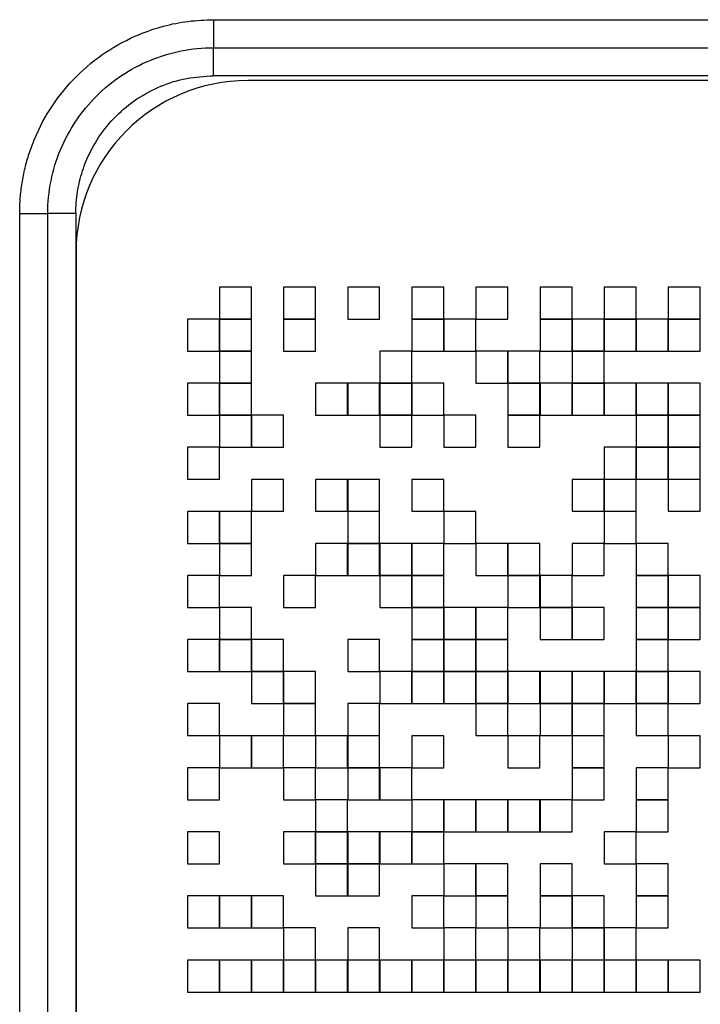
# Model space of a CAD drawing. Header units: millimetres. Extents: x 10 to 272, y 8 to 208.
# Tile 18 of 75: x 84.76 to 87.73, y 49.72 to 54.02. Entities that reach past the tile are written whole.
import ezdxf

# ---------------------------------------------------------------- set-up
doc = ezdxf.new("R2010")
doc.units = ezdxf.units.MM

msp = doc.modelspace()

# ---------------------------------------------------------------- linework, layer by layer
at = {"color": 7, "linetype": 'Continuous', "lineweight": 25}
for p, q in [((85.6075, 54.0187), (89.7423, 54.0187)), ((85.6075, 54.0187), (85.6075, 53.8962)), ((85.6075, 53.8962), (89.7423, 53.8962)), ((85.6075, 53.7736), (85.6075, 53.8962)), ((89.7423, 53.7736), (85.6075, 53.7736)), ((89.5912, 53.7529), (85.7572, 53.7529)), ((84.7611, 35.5375), (84.7611, 53.1723)), ((84.7611, 53.1723), (84.8837, 53.1723)), ((84.8837, 35.5375), (84.8837, 53.1723)), ((85.0062, 53.1723), (84.8837, 53.1723)), ((85.0062, 53.1723), (85.0062, 35.5375)), ((85.0072, 53.0029), (85.0072, 35.7069)), ((85.773, 52.8506), (85.6333, 52.8506)), ((85.6333, 52.8506), (85.6333, 52.7109)), ((85.773, 52.7109), (85.773, 52.8506)), ((86.053, 52.8506), (85.9133, 52.8506)), ((85.9133, 52.8506), (85.9133, 52.7109)), ((86.053, 52.7109), (86.053, 52.8506)), ((86.1933, 52.8506), (86.1933, 52.7109)), ((86.333, 52.8506), (86.1933, 52.8506)), ((86.333, 52.7109), (86.333, 52.8506)), ((86.4733, 52.8506), (86.4733, 52.7109)), ((86.613, 52.8506), (86.4733, 52.8506)), ((86.613, 52.7109), (86.613, 52.8506)), ((86.893, 52.8506), (86.7533, 52.8506)), ((86.7533, 52.8506), (86.7533, 52.7109)), ((86.893, 52.7109), (86.893, 52.8506)), ((87.0333, 52.8506), (87.0333, 52.7109)), ((87.173, 52.8506), (87.0333, 52.8506)), ((87.173, 52.7109), (87.173, 52.8506)), ((87.3133, 52.8506), (87.3133, 52.7109)), ((87.453, 52.8506), (87.3133, 52.8506)), ((87.453, 52.7109), (87.453, 52.8506)), ((87.733, 52.8506), (87.5933, 52.8506)), ((87.5933, 52.8506), (87.5933, 52.7109)), ((87.733, 52.7109), (87.733, 52.8506)), ((85.4933, 52.7106), (85.4933, 52.571)), ((85.633, 52.7106), (85.4933, 52.7106)), ((85.633, 52.571), (85.633, 52.7106)), ((85.6333, 52.7109), (85.773, 52.7109)), ((85.773, 52.7106), (85.6333, 52.7106)), ((85.6333, 52.7106), (85.6333, 52.571)), ((85.773, 52.571), (85.773, 52.7106)), ((85.9133, 52.7109), (86.053, 52.7109)), ((85.9133, 52.7106), (85.9133, 52.571)), ((86.053, 52.7106), (85.9133, 52.7106)), ((86.053, 52.571), (86.053, 52.7106)), ((86.1933, 52.7109), (86.333, 52.7109)), ((86.4733, 52.7109), (86.613, 52.7109)), ((86.613, 52.7106), (86.4733, 52.7106)), ((86.4733, 52.7106), (86.4733, 52.571)), ((86.613, 52.571), (86.613, 52.7106)), ((86.6133, 52.7106), (86.6133, 52.571)), ((86.753, 52.7106), (86.6133, 52.7106)), ((86.753, 52.571), (86.753, 52.7106)), ((86.7533, 52.7109), (86.893, 52.7109)), ((87.0333, 52.7109), (87.173, 52.7109)), ((87.0333, 52.7106), (87.0333, 52.571)), ((87.173, 52.7106), (87.0333, 52.7106)), ((87.173, 52.571), (87.173, 52.7106)), ((87.313, 52.7106), (87.1733, 52.7106)), ((87.1733, 52.7106), (87.1733, 52.571)), ((87.313, 52.571), (87.313, 52.7106)), ((87.3133, 52.7109), (87.453, 52.7109)), ((87.453, 52.7106), (87.3133, 52.7106)), ((87.3133, 52.7106), (87.3133, 52.571)), ((87.453, 52.571), (87.453, 52.7106)), ((87.593, 52.7106), (87.4533, 52.7106)), ((87.4533, 52.7106), (87.4533, 52.571)), ((87.593, 52.571), (87.593, 52.7106)), ((87.5933, 52.7109), (87.733, 52.7109)), ((87.5933, 52.7106), (87.5933, 52.571)), ((87.733, 52.7106), (87.5933, 52.7106)), ((87.733, 52.571), (87.733, 52.7106)), ((85.4933, 52.571), (85.633, 52.571)), ((85.6333, 52.571), (85.773, 52.571)), ((85.773, 52.5706), (85.6333, 52.5706)), ((85.6333, 52.5706), (85.6333, 52.4309)), ((85.773, 52.4309), (85.773, 52.5706)), ((85.9133, 52.571), (86.053, 52.571)), ((86.473, 52.5706), (86.3333, 52.5706)), ((86.3333, 52.5706), (86.3333, 52.4309)), ((86.473, 52.4309), (86.473, 52.5706)), ((86.4733, 52.571), (86.613, 52.571)), ((86.6133, 52.571), (86.753, 52.571)), ((86.893, 52.5706), (86.7533, 52.5706)), ((86.7533, 52.5706), (86.7533, 52.4309)), ((86.893, 52.4309), (86.893, 52.5706)), ((87.033, 52.5706), (86.8933, 52.5706)), ((86.8933, 52.5706), (86.8933, 52.4309)), ((87.033, 52.4309), (87.033, 52.5706)), ((87.0333, 52.571), (87.173, 52.571)), ((87.1733, 52.571), (87.313, 52.571)), ((87.313, 52.5706), (87.1733, 52.5706)), ((87.1733, 52.5706), (87.1733, 52.4309)), ((87.313, 52.4309), (87.313, 52.5706)), ((87.3133, 52.571), (87.453, 52.571)), ((87.4533, 52.571), (87.593, 52.571)), ((87.5933, 52.571), (87.733, 52.571)), ((85.4933, 52.4306), (85.4933, 52.2909)), ((85.633, 52.4306), (85.4933, 52.4306)), ((85.633, 52.2909), (85.633, 52.4306)), ((85.6333, 52.4309), (85.773, 52.4309)), ((85.6333, 52.4306), (85.6333, 52.2909)), ((85.773, 52.4306), (85.6333, 52.4306)), ((85.773, 52.2909), (85.773, 52.4306)), ((86.0533, 52.4306), (86.0533, 52.2909)), ((86.193, 52.4306), (86.0533, 52.4306)), ((86.193, 52.2909), (86.193, 52.4306)), ((86.333, 52.4306), (86.1933, 52.4306)), ((86.1933, 52.4306), (86.1933, 52.2909)), ((86.333, 52.2909), (86.333, 52.4306)), ((86.3333, 52.4309), (86.473, 52.4309)), ((86.473, 52.4306), (86.3333, 52.4306)), ((86.3333, 52.4306), (86.3333, 52.2909)), ((86.473, 52.2909), (86.473, 52.4306)), ((86.613, 52.4306), (86.4733, 52.4306)), ((86.4733, 52.4306), (86.4733, 52.2909)), ((86.613, 52.2909), (86.613, 52.4306)), ((86.7533, 52.4309), (86.893, 52.4309)), ((86.8933, 52.4309), (87.033, 52.4309)), ((87.033, 52.4306), (86.8933, 52.4306)), ((86.8933, 52.4306), (86.8933, 52.2909)), ((87.033, 52.2909), (87.033, 52.4306)), ((87.173, 52.4306), (87.0333, 52.4306)), ((87.0333, 52.4306), (87.0333, 52.2909)), ((87.173, 52.2909), (87.173, 52.4306)), ((87.1733, 52.4309), (87.313, 52.4309)), ((87.313, 52.4306), (87.1733, 52.4306)), ((87.1733, 52.4306), (87.1733, 52.2909)), ((87.313, 52.2909), (87.313, 52.4306)), ((87.453, 52.4306), (87.3133, 52.4306)), ((87.3133, 52.4306), (87.3133, 52.2909)), ((87.453, 52.2909), (87.453, 52.4306)), ((87.593, 52.4306), (87.4533, 52.4306)), ((87.4533, 52.4306), (87.4533, 52.2909)), ((87.593, 52.2909), (87.593, 52.4306)), ((87.733, 52.4306), (87.5933, 52.4306)), ((87.5933, 52.4306), (87.5933, 52.2909)), ((87.733, 52.2909), (87.733, 52.4306)), ((85.4933, 52.2909), (85.633, 52.2909)), ((85.6333, 52.2909), (85.773, 52.2909)), ((85.773, 52.2906), (85.6333, 52.2906)), ((85.6333, 52.2906), (85.6333, 52.1509)), ((85.773, 52.1509), (85.773, 52.2906)), ((85.913, 52.2906), (85.7733, 52.2906)), ((85.7733, 52.2906), (85.7733, 52.1509)), ((85.913, 52.1509), (85.913, 52.2906)), ((86.0533, 52.2909), (86.193, 52.2909)), ((86.1933, 52.2909), (86.333, 52.2909)), ((86.3333, 52.2909), (86.473, 52.2909)), ((86.473, 52.2906), (86.3333, 52.2906)), ((86.3333, 52.2906), (86.3333, 52.1509)), ((86.473, 52.1509), (86.473, 52.2906)), ((86.4733, 52.2909), (86.613, 52.2909)), ((86.6133, 52.2906), (86.6133, 52.1509)), ((86.753, 52.2906), (86.6133, 52.2906)), ((86.753, 52.1509), (86.753, 52.2906)), ((86.8933, 52.2909), (87.033, 52.2909)), ((87.033, 52.2906), (86.8933, 52.2906)), ((86.8933, 52.2906), (86.8933, 52.1509)), ((87.033, 52.1509), (87.033, 52.2906)), ((87.0333, 52.2909), (87.173, 52.2909)), ((87.1733, 52.2909), (87.313, 52.2909)), ((87.3133, 52.2909), (87.453, 52.2909)), ((87.4533, 52.2909), (87.593, 52.2909)), ((87.593, 52.2906), (87.4533, 52.2906)), ((87.4533, 52.2906), (87.4533, 52.1509)), ((87.593, 52.1509), (87.593, 52.2906)), ((87.5933, 52.2909), (87.733, 52.2909)), ((87.733, 52.2906), (87.5933, 52.2906)), ((87.5933, 52.2906), (87.5933, 52.1509)), ((87.733, 52.1509), (87.733, 52.2906)), ((85.633, 52.1506), (85.4933, 52.1506)), ((85.4933, 52.1506), (85.4933, 52.0109)), ((85.633, 52.0109), (85.633, 52.1506)), ((85.6333, 52.1509), (85.773, 52.1509)), ((85.7733, 52.1509), (85.913, 52.1509)), ((86.3333, 52.1509), (86.473, 52.1509)), ((86.6133, 52.1509), (86.753, 52.1509)), ((86.8933, 52.1509), (87.033, 52.1509)), ((87.453, 52.1506), (87.3133, 52.1506)), ((87.3133, 52.1506), (87.3133, 52.0109)), ((87.453, 52.0109), (87.453, 52.1506)), ((87.4533, 52.1509), (87.593, 52.1509)), ((87.593, 52.1506), (87.4533, 52.1506)), ((87.4533, 52.1506), (87.4533, 52.0109)), ((87.593, 52.0109), (87.593, 52.1506)), ((87.5933, 52.1509), (87.733, 52.1509)), ((87.733, 52.1506), (87.5933, 52.1506)), ((87.5933, 52.1506), (87.5933, 52.0109)), ((87.733, 52.0109), (87.733, 52.1506)), ((85.4933, 52.0109), (85.633, 52.0109)), ((85.7733, 52.0106), (85.7733, 51.8709)), ((85.913, 52.0106), (85.7733, 52.0106)), ((85.913, 51.8709), (85.913, 52.0106)), ((86.193, 52.0106), (86.0533, 52.0106)), ((86.0533, 52.0106), (86.0533, 51.8709)), ((86.193, 51.8709), (86.193, 52.0106)), ((86.333, 52.0106), (86.1933, 52.0106)), ((86.1933, 52.0106), (86.1933, 51.8709)), ((86.333, 51.8709), (86.333, 52.0106)), ((86.4733, 52.0106), (86.4733, 51.8709)), ((86.613, 52.0106), (86.4733, 52.0106)), ((86.613, 51.8709), (86.613, 52.0106)), ((87.313, 52.0106), (87.1733, 52.0106)), ((87.1733, 52.0106), (87.1733, 51.8709)), ((87.313, 51.8709), (87.313, 52.0106)), ((87.3133, 52.0109), (87.453, 52.0109)), ((87.453, 52.0106), (87.3133, 52.0106)), ((87.3133, 52.0106), (87.3133, 51.8709)), ((87.453, 51.8709), (87.453, 52.0106)), ((87.4533, 52.0109), (87.593, 52.0109)), ((87.5933, 52.0109), (87.733, 52.0109)), ((87.733, 52.0106), (87.5933, 52.0106)), ((87.5933, 52.0106), (87.5933, 51.8709)), ((87.733, 51.8709), (87.733, 52.0106)), ((85.633, 51.8706), (85.4933, 51.8706)), ((85.4933, 51.8706), (85.4933, 51.7309)), ((85.633, 51.7309), (85.633, 51.8706)), ((85.6333, 51.8706), (85.6333, 51.7309)), ((85.773, 51.8706), (85.6333, 51.8706)), ((85.773, 51.7309), (85.773, 51.8706)), ((85.7733, 51.8709), (85.913, 51.8709)), ((86.0533, 51.8709), (86.193, 51.8709)), ((86.1933, 51.8709), (86.333, 51.8709)), ((86.333, 51.8706), (86.1933, 51.8706)), ((86.1933, 51.8706), (86.1933, 51.7309)), ((86.333, 51.7309), (86.333, 51.8706)), ((86.4733, 51.8709), (86.613, 51.8709)), ((86.753, 51.8706), (86.6133, 51.8706)), ((86.6133, 51.8706), (86.6133, 51.7309)), ((86.753, 51.7309), (86.753, 51.8706)), ((87.1733, 51.8709), (87.313, 51.8709)), ((87.3133, 51.8709), (87.453, 51.8709)), ((87.3133, 51.8706), (87.3133, 51.7309)), ((87.453, 51.8706), (87.3133, 51.8706)), ((87.453, 51.7309), (87.453, 51.8706)), ((87.5933, 51.8709), (87.733, 51.8709)), ((85.4933, 51.7309), (85.633, 51.7309)), ((85.6333, 51.7309), (85.773, 51.7309)), ((85.773, 51.7306), (85.6333, 51.7306)), ((85.6333, 51.7306), (85.6333, 51.5909)), ((85.773, 51.5909), (85.773, 51.7306)), ((86.193, 51.7306), (86.0533, 51.7306)), ((86.0533, 51.7306), (86.0533, 51.5909)), ((86.193, 51.5909), (86.193, 51.7306)), ((86.1933, 51.7309), (86.333, 51.7309)), ((86.333, 51.7306), (86.1933, 51.7306)), ((86.1933, 51.7306), (86.1933, 51.5909)), ((86.333, 51.5909), (86.333, 51.7306)), ((86.473, 51.7306), (86.3333, 51.7306)), ((86.3333, 51.7306), (86.3333, 51.5909)), ((86.473, 51.5909), (86.473, 51.7306)), ((86.4733, 51.7306), (86.4733, 51.5909)), ((86.613, 51.7306), (86.4733, 51.7306)), ((86.613, 51.5909), (86.613, 51.7306)), ((86.6133, 51.7309), (86.753, 51.7309)), ((86.7533, 51.7306), (86.7533, 51.5909)), ((86.893, 51.7306), (86.7533, 51.7306)), ((86.893, 51.5909), (86.893, 51.7306)), ((87.033, 51.7306), (86.8933, 51.7306)), ((86.8933, 51.7306), (86.8933, 51.5909)), ((87.033, 51.5909), (87.033, 51.7306)), ((87.313, 51.7306), (87.1733, 51.7306)), ((87.1733, 51.7306), (87.1733, 51.5909)), ((87.313, 51.5909), (87.313, 51.7306)), ((87.3133, 51.7309), (87.453, 51.7309)), ((87.593, 51.7306), (87.4533, 51.7306)), ((87.4533, 51.7306), (87.4533, 51.5909)), ((87.593, 51.5909), (87.593, 51.7306)), ((85.633, 51.5906), (85.4933, 51.5906)), ((85.4933, 51.5906), (85.4933, 51.4509)), ((85.633, 51.4509), (85.633, 51.5906)), ((85.6333, 51.5909), (85.773, 51.5909)), ((86.053, 51.5906), (85.9133, 51.5906)), ((85.9133, 51.5906), (85.9133, 51.4509)), ((86.053, 51.4509), (86.053, 51.5906)), ((86.0533, 51.5909), (86.193, 51.5909)), ((86.1933, 51.5909), (86.333, 51.5909)), ((86.3333, 51.5909), (86.473, 51.5909)), ((86.473, 51.5906), (86.3333, 51.5906)), ((86.3333, 51.5906), (86.3333, 51.4509)), ((86.473, 51.4509), (86.473, 51.5906)), ((86.4733, 51.5909), (86.613, 51.5909)), ((86.613, 51.5906), (86.4733, 51.5906)), ((86.4733, 51.5906), (86.4733, 51.4509)), ((86.613, 51.4509), (86.613, 51.5906)), ((86.7533, 51.5909), (86.893, 51.5909)), ((86.8933, 51.5909), (87.033, 51.5909)), ((87.033, 51.5906), (86.8933, 51.5906)), ((86.8933, 51.5906), (86.8933, 51.4509)), ((87.033, 51.4509), (87.033, 51.5906)), ((87.173, 51.5906), (87.0333, 51.5906)), ((87.0333, 51.5906), (87.0333, 51.4509)), ((87.173, 51.4509), (87.173, 51.5906)), ((87.1733, 51.5909), (87.313, 51.5909)), ((87.4533, 51.5909), (87.593, 51.5909)), ((87.593, 51.5906), (87.4533, 51.5906)), ((87.4533, 51.5906), (87.4533, 51.4509)), ((87.593, 51.4509), (87.593, 51.5906)), ((87.733, 51.5906), (87.5933, 51.5906)), ((87.5933, 51.5906), (87.5933, 51.4509)), ((87.733, 51.4509), (87.733, 51.5906)), ((85.4933, 51.4509), (85.633, 51.4509)), ((85.6333, 51.4506), (85.6333, 51.3109)), ((85.773, 51.4506), (85.6333, 51.4506)), ((85.773, 51.3109), (85.773, 51.4506)), ((85.9133, 51.4509), (86.053, 51.4509)), ((86.3333, 51.4509), (86.473, 51.4509)), ((86.4733, 51.4509), (86.613, 51.4509)), ((86.613, 51.4506), (86.4733, 51.4506)), ((86.4733, 51.4506), (86.4733, 51.3109)), ((86.613, 51.3109), (86.613, 51.4506)), ((86.753, 51.4506), (86.6133, 51.4506)), ((86.6133, 51.4506), (86.6133, 51.3109)), ((86.753, 51.3109), (86.753, 51.4506)), ((86.893, 51.4506), (86.7533, 51.4506)), ((86.7533, 51.4506), (86.7533, 51.3109)), ((86.893, 51.3109), (86.893, 51.4506)), ((86.8933, 51.4509), (87.033, 51.4509)), ((87.0333, 51.4509), (87.173, 51.4509)), ((87.173, 51.4506), (87.0333, 51.4506)), ((87.0333, 51.4506), (87.0333, 51.3109)), ((87.173, 51.3109), (87.173, 51.4506)), ((87.1733, 51.4506), (87.1733, 51.3109)), ((87.313, 51.4506), (87.1733, 51.4506)), ((87.313, 51.3109), (87.313, 51.4506)), ((87.4533, 51.4509), (87.593, 51.4509)), ((87.593, 51.4506), (87.4533, 51.4506)), ((87.4533, 51.4506), (87.4533, 51.3109)), ((87.593, 51.3109), (87.593, 51.4506)), ((87.5933, 51.4509), (87.733, 51.4509)), ((87.733, 51.4506), (87.5933, 51.4506)), ((87.5933, 51.4506), (87.5933, 51.3109)), ((87.733, 51.3109), (87.733, 51.4506)), ((85.633, 51.3106), (85.4933, 51.3106)), ((85.4933, 51.3106), (85.4933, 51.1709)), ((85.633, 51.1709), (85.633, 51.3106)), ((85.6333, 51.3109), (85.773, 51.3109)), ((85.6333, 51.3106), (85.6333, 51.1709)), ((85.773, 51.3106), (85.6333, 51.3106)), ((85.773, 51.1709), (85.773, 51.3106)), ((85.913, 51.3106), (85.7733, 51.3106)), ((85.7733, 51.3106), (85.7733, 51.1709)), ((85.913, 51.1709), (85.913, 51.3106)), ((86.333, 51.3106), (86.1933, 51.3106)), ((86.1933, 51.3106), (86.1933, 51.1709)), ((86.333, 51.1709), (86.333, 51.3106)), ((86.4733, 51.3109), (86.613, 51.3109)), ((86.613, 51.3106), (86.4733, 51.3106)), ((86.4733, 51.3106), (86.4733, 51.1709)), ((86.613, 51.1709), (86.613, 51.3106)), ((86.6133, 51.3109), (86.753, 51.3109)), ((86.753, 51.3106), (86.6133, 51.3106)), ((86.6133, 51.3106), (86.6133, 51.1709)), ((86.753, 51.1709), (86.753, 51.3106)), ((86.7533, 51.3109), (86.893, 51.3109)), ((86.7533, 51.3106), (86.7533, 51.1709)), ((86.893, 51.3106), (86.7533, 51.3106)), ((86.893, 51.1709), (86.893, 51.3106)), ((87.0333, 51.3109), (87.173, 51.3109)), ((87.1733, 51.3109), (87.313, 51.3109)), ((87.4533, 51.3109), (87.593, 51.3109)), ((87.4533, 51.3106), (87.4533, 51.1709)), ((87.593, 51.3106), (87.4533, 51.3106)), ((87.593, 51.1709), (87.593, 51.3106)), ((87.5933, 51.3109), (87.733, 51.3109)), ((85.4933, 51.1709), (85.633, 51.1709)), ((85.6333, 51.1709), (85.773, 51.1709)), ((85.7733, 51.1709), (85.913, 51.1709)), ((85.913, 51.1706), (85.7733, 51.1706)), ((85.7733, 51.1706), (85.7733, 51.0309)), ((85.913, 51.0309), (85.913, 51.1706)), ((86.053, 51.1706), (85.9133, 51.1706)), ((85.9133, 51.1706), (85.9133, 51.0309)), ((86.053, 51.0309), (86.053, 51.1706)), ((86.1933, 51.1709), (86.333, 51.1709)), ((86.473, 51.1706), (86.3333, 51.1706)), ((86.3333, 51.1706), (86.3333, 51.0309)), ((86.473, 51.0309), (86.473, 51.1706)), ((86.4733, 51.1709), (86.613, 51.1709)), ((86.613, 51.1706), (86.4733, 51.1706)), ((86.4733, 51.1706), (86.4733, 51.0309)), ((86.613, 51.0309), (86.613, 51.1706)), ((86.6133, 51.1709), (86.753, 51.1709)), ((86.753, 51.1706), (86.6133, 51.1706)), ((86.6133, 51.1706), (86.6133, 51.0309)), ((86.753, 51.0309), (86.753, 51.1706)), ((86.7533, 51.1709), (86.893, 51.1709)), ((86.893, 51.1706), (86.7533, 51.1706)), ((86.7533, 51.1706), (86.7533, 51.0309)), ((86.893, 51.0309), (86.893, 51.1706)), ((87.033, 51.1706), (86.8933, 51.1706)), ((86.8933, 51.1706), (86.8933, 51.0309)), ((87.033, 51.0309), (87.033, 51.1706)), ((87.173, 51.1706), (87.0333, 51.1706)), ((87.0333, 51.1706), (87.0333, 51.0309)), ((87.173, 51.0309), (87.173, 51.1706)), ((87.313, 51.1706), (87.1733, 51.1706)), ((87.1733, 51.1706), (87.1733, 51.0309)), ((87.313, 51.0309), (87.313, 51.1706)), ((87.453, 51.1706), (87.3133, 51.1706)), ((87.3133, 51.1706), (87.3133, 51.0309)), ((87.453, 51.0309), (87.453, 51.1706)), ((87.4533, 51.1709), (87.593, 51.1709)), ((87.593, 51.1706), (87.4533, 51.1706)), ((87.4533, 51.1706), (87.4533, 51.0309)), ((87.593, 51.0309), (87.593, 51.1706)), ((87.733, 51.1706), (87.5933, 51.1706)), ((87.5933, 51.1706), (87.5933, 51.0309)), ((87.733, 51.0309), (87.733, 51.1706)), ((85.4933, 51.0306), (85.4933, 50.8909)), ((85.633, 51.0306), (85.4933, 51.0306)), ((85.633, 50.8909), (85.633, 51.0306)), ((85.7733, 51.0309), (85.913, 51.0309)), ((85.9133, 51.0309), (86.053, 51.0309)), ((86.053, 51.0306), (85.9133, 51.0306)), ((85.9133, 51.0306), (85.9133, 50.8909)), ((86.053, 50.8909), (86.053, 51.0306)), ((86.1933, 51.0306), (86.1933, 50.8909)), ((86.333, 51.0306), (86.1933, 51.0306)), ((86.333, 50.8909), (86.333, 51.0306)), ((86.3333, 51.0309), (86.473, 51.0309)), ((86.4733, 51.0309), (86.613, 51.0309)), ((86.6133, 51.0309), (86.753, 51.0309)), ((86.7533, 51.0309), (86.893, 51.0309)), ((86.7533, 51.0306), (86.7533, 50.8909)), ((86.893, 51.0306), (86.7533, 51.0306)), ((86.893, 50.8909), (86.893, 51.0306)), ((86.8933, 51.0309), (87.033, 51.0309)), ((87.0333, 51.0309), (87.173, 51.0309)), ((87.173, 51.0306), (87.0333, 51.0306)), ((87.0333, 51.0306), (87.0333, 50.8909)), ((87.173, 50.8909), (87.173, 51.0306)), ((87.1733, 51.0309), (87.313, 51.0309)), ((87.1733, 51.0306), (87.1733, 50.8909)), ((87.313, 51.0306), (87.1733, 51.0306)), ((87.313, 50.8909), (87.313, 51.0306)), ((87.3133, 51.0309), (87.453, 51.0309)), ((87.4533, 51.0309), (87.593, 51.0309)), ((87.4533, 51.0306), (87.4533, 50.8909)), ((87.593, 51.0306), (87.4533, 51.0306)), ((87.593, 50.8909), (87.593, 51.0306)), ((87.5933, 51.0309), (87.733, 51.0309)), ((85.4933, 50.8909), (85.633, 50.8909)), ((85.6333, 50.8906), (85.6333, 50.7509)), ((85.773, 50.8906), (85.6333, 50.8906)), ((85.773, 50.7509), (85.773, 50.8906)), ((85.913, 50.8906), (85.7733, 50.8906)), ((85.7733, 50.8906), (85.7733, 50.7509)), ((85.913, 50.7509), (85.913, 50.8906)), ((85.9133, 50.8909), (86.053, 50.8909)), ((86.193, 50.8906), (86.0533, 50.8906)), ((86.0533, 50.8906), (86.0533, 50.7509)), ((86.193, 50.7509), (86.193, 50.8906)), ((86.1933, 50.8909), (86.333, 50.8909)), ((86.333, 50.8906), (86.1933, 50.8906)), ((86.1933, 50.8906), (86.1933, 50.7509)), ((86.333, 50.7509), (86.333, 50.8906)), ((86.613, 50.8906), (86.4733, 50.8906)), ((86.4733, 50.8906), (86.4733, 50.7509)), ((86.613, 50.7509), (86.613, 50.8906)), ((86.7533, 50.8909), (86.893, 50.8909)), ((86.8933, 50.8906), (86.8933, 50.7509)), ((87.033, 50.8906), (86.8933, 50.8906)), ((87.033, 50.7509), (87.033, 50.8906)), ((87.0333, 50.8909), (87.173, 50.8909)), ((87.1733, 50.8909), (87.313, 50.8909)), ((87.313, 50.8906), (87.1733, 50.8906)), ((87.1733, 50.8906), (87.1733, 50.7509)), ((87.313, 50.7509), (87.313, 50.8906)), ((87.4533, 50.8909), (87.593, 50.8909)), ((87.733, 50.8906), (87.5933, 50.8906)), ((87.5933, 50.8906), (87.5933, 50.7509)), ((87.733, 50.7509), (87.733, 50.8906)), ((85.4933, 50.7506), (85.4933, 50.6109)), ((85.633, 50.7506), (85.4933, 50.7506)), ((85.633, 50.6109), (85.633, 50.7506)), ((85.6333, 50.7509), (85.773, 50.7509)), ((85.7733, 50.7509), (85.913, 50.7509)), ((86.053, 50.7506), (85.9133, 50.7506)), ((85.9133, 50.7506), (85.9133, 50.6109)), ((86.053, 50.6109), (86.053, 50.7506)), ((86.0533, 50.7509), (86.193, 50.7509)), ((86.1933, 50.7509), (86.333, 50.7509)), ((86.333, 50.7506), (86.1933, 50.7506)), ((86.1933, 50.7506), (86.1933, 50.6109)), ((86.333, 50.6109), (86.333, 50.7506)), ((86.473, 50.7506), (86.3333, 50.7506)), ((86.3333, 50.7506), (86.3333, 50.6109)), ((86.473, 50.6109), (86.473, 50.7506)), ((86.4733, 50.7509), (86.613, 50.7509)), ((86.8933, 50.7509), (87.033, 50.7509)), ((87.1733, 50.7509), (87.313, 50.7509)), ((87.1733, 50.7506), (87.1733, 50.6109)), ((87.313, 50.7506), (87.1733, 50.7506)), ((87.313, 50.6109), (87.313, 50.7506)), ((87.593, 50.7506), (87.4533, 50.7506)), ((87.4533, 50.7506), (87.4533, 50.6109)), ((87.593, 50.6109), (87.593, 50.7506)), ((87.5933, 50.7509), (87.733, 50.7509)), ((85.4933, 50.6109), (85.633, 50.6109)), ((85.9133, 50.6109), (86.053, 50.6109)), ((86.193, 50.6106), (86.0533, 50.6106)), ((86.0533, 50.6106), (86.0533, 50.4709)), ((86.193, 50.4709), (86.193, 50.6106)), ((86.1933, 50.6109), (86.333, 50.6109)), ((86.3333, 50.6109), (86.473, 50.6109)), ((86.613, 50.6106), (86.4733, 50.6106)), ((86.4733, 50.6106), (86.4733, 50.4709)), ((86.613, 50.4709), (86.613, 50.6106)), ((86.753, 50.6106), (86.6133, 50.6106)), ((86.6133, 50.6106), (86.6133, 50.4709)), ((86.753, 50.4709), (86.753, 50.6106)), ((86.893, 50.6106), (86.7533, 50.6106)), ((86.7533, 50.6106), (86.7533, 50.4709)), ((86.893, 50.4709), (86.893, 50.6106)), ((87.033, 50.6106), (86.8933, 50.6106)), ((86.8933, 50.6106), (86.8933, 50.4709)), ((87.033, 50.4709), (87.033, 50.6106)), ((87.173, 50.6106), (87.0333, 50.6106)), ((87.0333, 50.6106), (87.0333, 50.4709)), ((87.173, 50.4709), (87.173, 50.6106)), ((87.1733, 50.6109), (87.313, 50.6109)), ((87.4533, 50.6109), (87.593, 50.6109)), ((87.593, 50.6106), (87.4533, 50.6106)), ((87.4533, 50.6106), (87.4533, 50.4709)), ((87.593, 50.4709), (87.593, 50.6106)), ((85.633, 50.4706), (85.4933, 50.4706)), ((85.4933, 50.4706), (85.4933, 50.3309)), ((85.633, 50.3309), (85.633, 50.4706)), ((86.053, 50.4706), (85.9133, 50.4706)), ((85.9133, 50.4706), (85.9133, 50.3309)), ((86.053, 50.3309), (86.053, 50.4706)), ((86.0533, 50.4709), (86.193, 50.4709)), ((86.193, 50.4706), (86.0533, 50.4706)), ((86.0533, 50.4706), (86.0533, 50.3309)), ((86.193, 50.3309), (86.193, 50.4706)), ((86.333, 50.4706), (86.1933, 50.4706)), ((86.1933, 50.4706), (86.1933, 50.3309)), ((86.333, 50.3309), (86.333, 50.4706)), ((86.473, 50.4706), (86.3333, 50.4706)), ((86.3333, 50.4706), (86.3333, 50.3309)), ((86.473, 50.3309), (86.473, 50.4706)), ((86.4733, 50.4709), (86.613, 50.4709)), ((86.613, 50.4706), (86.4733, 50.4706)), ((86.4733, 50.4706), (86.4733, 50.3309)), ((86.613, 50.3309), (86.613, 50.4706)), ((86.6133, 50.4709), (86.753, 50.4709)), ((86.7533, 50.4709), (86.893, 50.4709)), ((86.8933, 50.4709), (87.033, 50.4709)), ((87.0333, 50.4709), (87.173, 50.4709)), ((87.453, 50.4706), (87.3133, 50.4706)), ((87.3133, 50.4706), (87.3133, 50.3309)), ((87.453, 50.3309), (87.453, 50.4706)), ((87.4533, 50.4709), (87.593, 50.4709)), ((85.4933, 50.3309), (85.633, 50.3309)), ((85.9133, 50.3309), (86.053, 50.3309)), ((86.0533, 50.3309), (86.193, 50.3309)), ((86.193, 50.3306), (86.0533, 50.3306)), ((86.0533, 50.3306), (86.0533, 50.1909)), ((86.193, 50.1909), (86.193, 50.3306)), ((86.1933, 50.3309), (86.333, 50.3309)), ((86.333, 50.3306), (86.1933, 50.3306)), ((86.1933, 50.3306), (86.1933, 50.1909)), ((86.333, 50.1909), (86.333, 50.3306)), ((86.3333, 50.3309), (86.473, 50.3309)), ((86.4733, 50.3309), (86.613, 50.3309)), ((86.753, 50.3306), (86.6133, 50.3306)), ((86.6133, 50.3306), (86.6133, 50.1909)), ((86.753, 50.1909), (86.753, 50.3306)), ((86.893, 50.3306), (86.7533, 50.3306)), ((86.7533, 50.3306), (86.7533, 50.1909)), ((86.893, 50.1909), (86.893, 50.3306)), ((87.173, 50.3306), (87.0333, 50.3306)), ((87.0333, 50.3306), (87.0333, 50.1909)), ((87.173, 50.1909), (87.173, 50.3306)), ((87.3133, 50.3309), (87.453, 50.3309)), ((87.593, 50.3306), (87.4533, 50.3306)), ((87.4533, 50.3306), (87.4533, 50.1909)), ((87.593, 50.1909), (87.593, 50.3306)), ((85.633, 50.1906), (85.4933, 50.1906)), ((85.4933, 50.1906), (85.4933, 50.0509)), ((85.633, 50.0509), (85.633, 50.1906)), ((85.773, 50.1906), (85.6333, 50.1906)), ((85.6333, 50.1906), (85.6333, 50.0509)), ((85.773, 50.0509), (85.773, 50.1906)), ((85.913, 50.1906), (85.7733, 50.1906)), ((85.7733, 50.1906), (85.7733, 50.0509)), ((85.913, 50.0509), (85.913, 50.1906)), ((86.0533, 50.1909), (86.193, 50.1909)), ((86.1933, 50.1909), (86.333, 50.1909)), ((86.613, 50.1906), (86.4733, 50.1906)), ((86.4733, 50.1906), (86.4733, 50.0509)), ((86.613, 50.0509), (86.613, 50.1906)), ((86.6133, 50.1909), (86.753, 50.1909)), ((86.7533, 50.1909), (86.893, 50.1909)), ((86.893, 50.1906), (86.7533, 50.1906)), ((86.7533, 50.1906), (86.7533, 50.0509)), ((86.893, 50.0509), (86.893, 50.1906)), ((87.0333, 50.1909), (87.173, 50.1909)), ((87.173, 50.1906), (87.0333, 50.1906)), ((87.0333, 50.1906), (87.0333, 50.0509)), ((87.173, 50.0509), (87.173, 50.1906)), ((87.313, 50.1906), (87.1733, 50.1906)), ((87.1733, 50.1906), (87.1733, 50.0509)), ((87.313, 50.0509), (87.313, 50.1906)), ((87.4533, 50.1909), (87.593, 50.1909)), ((87.593, 50.1906), (87.4533, 50.1906)), ((87.4533, 50.1906), (87.4533, 50.0509)), ((87.593, 50.0509), (87.593, 50.1906)), ((85.4933, 50.0509), (85.633, 50.0509)), ((85.6333, 50.0509), (85.773, 50.0509)), ((85.7733, 50.0509), (85.913, 50.0509)), ((86.053, 50.0506), (85.9133, 50.0506)), ((85.9133, 50.0506), (85.9133, 49.9109)), ((86.053, 49.9109), (86.053, 50.0506)), ((86.333, 50.0506), (86.1933, 50.0506)), ((86.1933, 50.0506), (86.1933, 49.9109)), ((86.333, 49.9109), (86.333, 50.0506)), ((86.4733, 50.0509), (86.613, 50.0509)), ((86.753, 50.0506), (86.6133, 50.0506)), ((86.6133, 50.0506), (86.6133, 49.9109)), ((86.753, 49.9109), (86.753, 50.0506)), ((86.7533, 50.0509), (86.893, 50.0509)), ((87.033, 50.0506), (86.8933, 50.0506)), ((86.8933, 50.0506), (86.8933, 49.9109)), ((87.033, 49.9109), (87.033, 50.0506)), ((87.0333, 50.0509), (87.173, 50.0509)), ((87.1733, 50.0509), (87.313, 50.0509)), ((87.313, 50.0506), (87.1733, 50.0506)), ((87.1733, 50.0506), (87.1733, 49.9109)), ((87.313, 49.9109), (87.313, 50.0506)), ((87.453, 50.0506), (87.3133, 50.0506)), ((87.3133, 50.0506), (87.3133, 49.9109)), ((87.453, 49.9109), (87.453, 50.0506)), ((87.4533, 50.0509), (87.593, 50.0509)), ((85.4933, 49.9106), (85.4933, 49.7709)), ((85.633, 49.9106), (85.4933, 49.9106)), ((85.633, 49.7709), (85.633, 49.9106)), ((85.773, 49.9106), (85.6333, 49.9106)), ((85.6333, 49.9106), (85.6333, 49.7709)), ((85.773, 49.7709), (85.773, 49.9106)), ((85.913, 49.9106), (85.7733, 49.9106)), ((85.7733, 49.9106), (85.7733, 49.7709)), ((85.913, 49.7709), (85.913, 49.9106)), ((85.9133, 49.9109), (86.053, 49.9109)), ((86.053, 49.9106), (85.9133, 49.9106)), ((85.9133, 49.9106), (85.9133, 49.7709)), ((86.053, 49.7709), (86.053, 49.9106)), ((86.0533, 49.9106), (86.0533, 49.7709)), ((86.193, 49.9106), (86.0533, 49.9106)), ((86.193, 49.7709), (86.193, 49.9106)), ((86.1933, 49.9109), (86.333, 49.9109)), ((86.333, 49.9106), (86.1933, 49.9106)), ((86.1933, 49.9106), (86.1933, 49.7709)), ((86.333, 49.7709), (86.333, 49.9106)), ((86.3333, 49.9106), (86.3333, 49.7709)), ((86.473, 49.9106), (86.3333, 49.9106)), ((86.473, 49.7709), (86.473, 49.9106)), ((86.613, 49.9106), (86.4733, 49.9106)), ((86.4733, 49.9106), (86.4733, 49.7709)), ((86.613, 49.7709), (86.613, 49.9106)), ((86.6133, 49.9109), (86.753, 49.9109)), ((86.6133, 49.9106), (86.6133, 49.7709)), ((86.753, 49.9106), (86.6133, 49.9106)), ((86.753, 49.7709), (86.753, 49.9106)), ((86.893, 49.9106), (86.7533, 49.9106)), ((86.7533, 49.9106), (86.7533, 49.7709)), ((86.893, 49.7709), (86.893, 49.9106)), ((86.8933, 49.9109), (87.033, 49.9109)), ((87.033, 49.9106), (86.8933, 49.9106)), ((86.8933, 49.9106), (86.8933, 49.7709)), ((87.033, 49.7709), (87.033, 49.9106)), ((87.0333, 49.9106), (87.0333, 49.7709)), ((87.173, 49.9106), (87.0333, 49.9106)), ((87.173, 49.7709), (87.173, 49.9106)), ((87.1733, 49.9109), (87.313, 49.9109)), ((87.313, 49.9106), (87.1733, 49.9106)), ((87.1733, 49.9106), (87.1733, 49.7709)), ((87.313, 49.7709), (87.313, 49.9106)), ((87.3133, 49.9109), (87.453, 49.9109)), ((87.453, 49.9106), (87.3133, 49.9106)), ((87.3133, 49.9106), (87.3133, 49.7709)), ((87.453, 49.7709), (87.453, 49.9106)), ((87.4533, 49.9106), (87.4533, 49.7709)), ((87.593, 49.9106), (87.4533, 49.9106)), ((87.593, 49.7709), (87.593, 49.9106)), ((87.733, 49.9106), (87.5933, 49.9106)), ((87.5933, 49.9106), (87.5933, 49.7709)), ((87.733, 49.7709), (87.733, 49.9106)), ((85.4933, 49.7709), (85.633, 49.7709)), ((85.6333, 49.7709), (85.773, 49.7709)), ((85.7733, 49.7709), (85.913, 49.7709)), ((85.9133, 49.7709), (86.053, 49.7709)), ((86.0533, 49.7709), (86.193, 49.7709)), ((86.1933, 49.7709), (86.333, 49.7709)), ((86.3333, 49.7709), (86.473, 49.7709)), ((86.4733, 49.7709), (86.613, 49.7709)), ((86.6133, 49.7709), (86.753, 49.7709)), ((86.7533, 49.7709), (86.893, 49.7709)), ((86.8933, 49.7709), (87.033, 49.7709)), ((87.0333, 49.7709), (87.173, 49.7709)), ((87.1733, 49.7709), (87.313, 49.7709)), ((87.3133, 49.7709), (87.453, 49.7709)), ((87.4533, 49.7709), (87.593, 49.7709)), ((87.5933, 49.7709), (87.733, 49.7709))]:
    msp.add_line(p, q, dxfattribs=at)
msp.add_arc((85.7572, 53.0029), 0.75, 90, 180, dxfattribs=at)
for points, knots in [([(84.7611, 53.1723), (84.7616, 53.1947), (84.7626, 53.2392), (84.7707, 53.3054), (84.7836, 53.3705), (84.8018, 53.4346), (84.8364, 53.5281), (84.8992, 53.6462), (85.0054, 53.7748), (85.1341, 53.881), (85.2653, 53.9506), (85.3877, 53.9922), (85.4966, 54.0146), (85.5704, 54.0173), (85.6075, 54.0187)], [0, 0, 0, 0, 0.050506, 0.100523, 0.150361, 0.200335, 0.250758, 0.375423, 0.500285, 0.624995, 0.749922, 0.833376, 0.916253, 1, 1, 1, 1]), ([(84.8837, 53.1723), (84.8837, 53.2676), (84.9029, 53.3629), (84.9751, 53.537), (85.029, 53.6177), (85.1292, 53.7178), (85.1664, 53.7483), (85.2451, 53.8008), (85.2867, 53.823), (85.4181, 53.8774), (85.5128, 53.8962), (85.6075, 53.8962)], [0, 0, 0, 0, 0.25, 0.25, 0.5, 0.5, 0.625, 0.625, 0.75, 0.75, 1, 1, 1, 1]), ([(85.0062, 53.1723), (85.0066, 53.1882), (85.0073, 53.2198), (85.013, 53.2667), (85.0221, 53.3129), (85.035, 53.3583), (85.0595, 53.4247), (85.1041, 53.5087), (85.1795, 53.6001), (85.2711, 53.6758), (85.3758, 53.731), (85.4893, 53.7671), (85.5681, 53.7714), (85.6075, 53.7736)], [0, 0, 0, 0, 0.050439, 0.100384, 0.150144, 0.20003, 0.250353, 0.375114, 0.500153, 0.624916, 0.749984, 0.874755, 1, 1, 1, 1])]:
    msp.add_open_spline(points, degree=3, knots=knots, dxfattribs=at)

doc.saveas('drawing.dxf')
